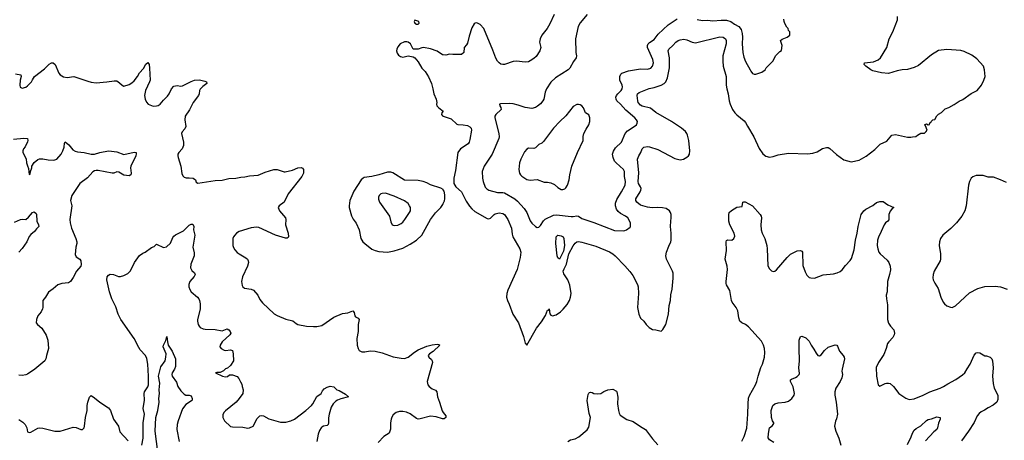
# Model space of a CAD drawing. Header units: inches. Extents: x 1603819 to 1745079, y 385938 to 533966.
# Tile 183 of 256: x 1665080 to 1676516, y 393605 to 398492. Entities that reach past the tile are written whole.
import ezdxf

# ---------------------------------------------------------------- set-up
doc = ezdxf.new("R2010")
doc.units = ezdxf.units.IN
doc.header["$MEASUREMENT"] = 0
doc.layers.add('B6369', color=7, linetype='Continuous')
doc.layers.add('B6379', color=7, linetype='Continuous')

msp = doc.modelspace()

# ---------------------------------------------------------------- linework, layer by layer
at = {"layer": 'B6369', "color": 5}
for points, elevation in [([(1669670, 398488), (1669663, 398470), (1669671, 398450), (1669690, 398441), (1669710, 398439), (1669721, 398450), (1669715, 398470)], 420), ([(1669330, 396475), (1669290, 396474), (1669273, 396467), (1669256, 396450), (1669248, 396430), (1669247, 396407), (1669258, 396370), (1669374, 396210), (1669390, 396145), (1669408, 396110), (1669430, 396099), (1669470, 396105), (1669510, 396125), (1669530, 396141), (1669555, 396170), (1669609, 396250), (1669618, 396270), (1669619, 396290), (1669618, 396310), (1669609, 396330), (1669590, 396358), (1669550, 396387), (1669430, 396440)], 440)]:
    msp.add_lwpolyline(points, close=True, dxfattribs=dict(at, elevation=elevation))
for points, elevation in [([(1670000, 398082), (1669990, 398083), (1669930, 398127), (1669850, 398155), (1669770, 398167), (1669750, 398165), (1669710, 398149), (1669650, 398148), (1669619, 398210), (1669592, 398232), (1669575, 398235), (1669550, 398234), (1669500, 398210), (1669470, 398175), (1669459, 398150), (1669456, 398130), (1669463, 398103), (1669480, 398080), (1669503, 398063), (1669530, 398056), (1669590, 398071), (1669650, 398059), (1669670, 398047), (1669710, 398001), (1669750, 397930), (1669790, 397890), (1669829, 397829), (1669862, 397750), (1669880, 397690), (1669891, 397630), (1669919, 397570), (1669925, 397530), (1669922, 397510), (1669925, 397490), (1669948, 397468), (1669998, 397430), (1669983, 397410), (1669979, 397390), (1669990, 397376), (1670000, 397372)], 420), ([(1665030, 397864), (1665092, 397850), (1665098, 397830), (1665086, 397790), (1665081, 397730), (1665086, 397706), (1665110, 397698), (1665150, 397707), (1665170, 397723), (1665217, 397770), (1665227, 397793), (1665253, 397830), (1665370, 397920), (1665424, 397976), (1665450, 397989), (1665470, 397990), (1665491, 397971), (1665534, 397870), (1665550, 397850), (1665590, 397827), (1665630, 397822), (1665710, 397830), (1665870, 397776), (1665910, 397766), (1665970, 397759), (1666092, 397768), (1666178, 397782), (1666210, 397781), (1666240, 397760), (1666270, 397731), (1666290, 397721), (1666350, 397739), (1666382, 397758), (1666410, 397782), (1666447, 397833), (1666470, 397876), (1666517, 397923), (1666546, 397974), (1666570, 397996), (1666584, 397970), (1666589, 397930), (1666594, 397790), (1666588, 397770), (1666541, 397670), (1666530, 397610), (1666537, 397570), (1666554, 397534), (1666572, 397512), (1666610, 397493), (1666630, 397488), (1666670, 397490), (1666690, 397496), (1666710, 397510), (1666750, 397558), (1666798, 397602), (1666817, 397630), (1666842, 397690), (1666870, 397719), (1666910, 397728), (1666950, 397718), (1666970, 397723), (1667070, 397775), (1667110, 397789), (1667170, 397794), (1667230, 397779), (1667250, 397770), (1667255, 397750), (1667206, 397714), (1667176, 397684), (1667168, 397670), (1667164, 397630), (1667155, 397610), (1667094, 397530), (1667054, 397446), (1667001, 397370), (1666997, 397330), (1667008, 397250), (1666997, 397223), (1666967, 397190), (1666959, 397170), (1666982, 397070), (1666982, 397030), (1666967, 396993), (1666927, 396950), (1666917, 396930), (1666916, 396910), (1666919, 396890), (1666952, 396790), (1666963, 396703), (1666976, 396676), (1666990, 396662), (1667014, 396654), (1667050, 396656), (1667096, 396650), (1667123, 396630), (1667130, 396605), (1667151, 396591), (1667350, 396624), (1667430, 396627), (1667510, 396645), (1667590, 396650), (1667650, 396664), (1667695, 396665), (1667750, 396677), (1667850, 396684), (1667930, 396719), (1668030, 396753), (1668072, 396752), (1668150, 396724), (1668164, 396724), (1668250, 396745), (1668310, 396770), (1668350, 396774), (1668366, 396766), (1668376, 396750), (1668375, 396710), (1668357, 396670), (1668199, 396470), (1668150, 396373), (1668093, 396330), (1668082, 396310), (1668096, 396270), (1668166, 396190), (1668172, 396170), (1668166, 396110), (1668197, 396010), (1668201, 395970), (1668197, 395963), (1668185, 395955), (1668167, 395953), (1668050, 395988), (1667858, 396078), (1667830, 396083), (1667770, 396072), (1667630, 396032), (1667597, 396010), (1667578, 395990), (1667564, 395970), (1667557, 395950), (1667554, 395910), (1667556, 395870), (1667564, 395844), (1667578, 395818), (1667607, 395787), (1667630, 395771), (1667707, 395727), (1667725, 395710), (1667734, 395690), (1667738, 395670), (1667727, 395630), (1667666, 395506), (1667656, 395450), (1667663, 395403), (1667671, 395390), (1667693, 395373), (1667770, 395362), (1667794, 395350), (1667845, 395290), (1667870, 395243), (1667902, 395202), (1668036, 395076), (1668070, 395055), (1668172, 395012), (1668254, 394994), (1668290, 394964), (1668312, 394952), (1668412, 394932), (1668493, 394927), (1668530, 394928), (1668590, 394941), (1668730, 395034), (1668830, 395078), (1668892, 395088), (1668951, 395111), (1668966, 395090), (1668971, 395050), (1668979, 395039), (1669010, 395023), (1669023, 395010), (1669013, 394950), (1669010, 394870), (1668997, 394790), (1668998, 394710), (1669010, 394671), (1669023, 394650), (1669053, 394633), (1669090, 394633), (1669150, 394645), (1669210, 394642), (1669290, 394621), (1669417, 394577), (1669510, 394559), (1669550, 394556), (1669590, 394571), (1669665, 394630), (1669710, 394655), (1669810, 394698), (1669870, 394715), (1669930, 394723), (1669950, 394718), (1669958, 394710), (1669883, 394637), (1669838, 394610), (1669825, 394590), (1669832, 394570), (1669863, 394543), (1669871, 394530), (1669874, 394510), (1669811, 394290), (1669820, 394250), (1669834, 394230), (1669870, 394205), (1669908, 394188), (1669923, 394170), (1669932, 394110), (1669957, 394050), (1669987, 393947), (1670000, 393929)], 380), ([(1665010, 397102), (1665130, 397117), (1665172, 397110), (1665176, 397090), (1665171, 397071), (1665144, 397016), (1665125, 396990), (1665118, 396970), (1665118, 396950), (1665156, 396876), (1665161, 396830), (1665170, 396794), (1665184, 396764), (1665190, 396694), (1665202, 396698), (1665206, 396730), (1665222, 396770), (1665222, 396790), (1665249, 396831), (1665290, 396867), (1665310, 396876), (1665350, 396876), (1665410, 396863), (1665470, 396859), (1665490, 396862), (1665510, 396873), (1665560, 396930), (1665583, 396970), (1665596, 397010), (1665602, 397058), (1665610, 397071), (1665650, 397038), (1665699, 396979), (1665723, 396963), (1665750, 396955), (1665830, 396950), (1665910, 396928), (1665950, 396928), (1666010, 396947), (1666110, 396967), (1666146, 396966), (1666210, 396956), (1666290, 396926), (1666410, 396953), (1666431, 396950), (1666434, 396934), (1666429, 396910), (1666370, 396790), (1666368, 396770), (1666375, 396710), (1666370, 396689), (1666350, 396679), (1666290, 396685), (1666230, 396721), (1666210, 396724), (1666173, 396707), (1666153, 396707), (1665990, 396739), (1665970, 396741), (1665950, 396737), (1665930, 396725), (1665866, 396654), (1665779, 396590), (1665684, 396450), (1665670, 396390), (1665684, 396330), (1665664, 396170), (1665665, 396130), (1665680, 396070), (1665733, 395950), (1665742, 395910), (1665742, 395890), (1665731, 395850), (1665725, 395765), (1665737, 395737), (1665778, 395710), (1665790, 395692), (1665794, 395646), (1665791, 395630), (1665741, 395570), (1665703, 395497), (1665670, 395449), (1665647, 395433), (1665570, 395426), (1665525, 395410), (1665470, 395365), (1665413, 395327), (1665381, 395270), (1665348, 395230), (1665350, 395150), (1665346, 395134), (1665330, 395099), (1665291, 395050), (1665275, 395010), (1665271, 394970), (1665286, 394950), (1665337, 394910), (1665386, 394826), (1665406, 394770), (1665413, 394670), (1665391, 394590), (1665384, 394550), (1665374, 394530), (1665256, 394430), (1665170, 394375), (1665150, 394367), (1665110, 394359), (1665070, 394362)], 360), ([(1670000, 396515), (1669998, 396518), (1669973, 396533), (1669853, 396573), (1669810, 396597), (1669767, 396613), (1669710, 396624), (1669550, 396628), (1669413, 396713), (1669390, 396722), (1669350, 396722), (1669251, 396690), (1669170, 396671), (1669082, 396658), (1669069, 396651), (1669046, 396630), (1668961, 396499), (1668913, 396390), (1668905, 396330), (1668907, 396310), (1668933, 396213), (1668953, 396173), (1668987, 396127), (1669021, 396050), (1669043, 395950), (1669065, 395910), (1669087, 395890), (1669170, 395827), (1669209, 395809), (1669250, 395798), (1669350, 395792), (1669430, 395806), (1669530, 395838), (1669616, 395884), (1669690, 395929), (1669750, 395990), (1669852, 396170), (1669910, 396247), (1669971, 396309), (1669995, 396345), (1670000, 396356)], 420), ([(1665021, 396139), (1665090, 396170), (1665110, 396174), (1665150, 396170), (1665183, 396197), (1665230, 396251), (1665250, 396258), (1665270, 396242), (1665274, 396234), (1665279, 396150), (1665299, 396110), (1665303, 396090), (1665277, 396063), (1665254, 396030), (1665210, 395997), (1665190, 395972), (1665162, 395910), (1665110, 395835), (1665071, 395790)], 340), ([(1666498, 393550), (1666516, 393630), (1666515, 393810), (1666529, 393910), (1666515, 393975), (1666529, 394070), (1666524, 394150), (1666530, 394170), (1666570, 394228), (1666577, 394250), (1666578, 394350), (1666570, 394490), (1666555, 394555), (1666540, 394590), (1666478, 394658), (1666462, 394682), (1666411, 394790), (1666254, 395010), (1666225, 395070), (1666197, 395157), (1666151, 395250), (1666122, 395330), (1666093, 395470), (1666097, 395503), (1666110, 395525), (1666130, 395534), (1666170, 395532), (1666229, 395509), (1666250, 395508), (1666290, 395520), (1666336, 395544), (1666366, 395574), (1666413, 395670), (1666470, 395754), (1666510, 395779), (1666538, 395790), (1666610, 395845), (1666643, 395857), (1666670, 395882), (1666750, 395845), (1666786, 395854), (1666830, 395896), (1666858, 395962), (1666870, 395977), (1666890, 395993), (1666981, 396039), (1667050, 396104), (1667070, 396116), (1667090, 396116), (1667096, 396110), (1667101, 396090), (1667099, 396050), (1667116, 395990), (1667090, 395850), (1667105, 395785), (1667106, 395750), (1667068, 395650), (1667065, 395610), (1667078, 395578), (1667111, 395550), (1667117, 395530), (1667107, 395510), (1667058, 395450), (1667046, 395414), (1667046, 395390), (1667056, 395356), (1667072, 395332), (1667145, 395270), (1667162, 395250), (1667170, 395230), (1667177, 395190), (1667177, 395130), (1667145, 395010), (1667144, 394990), (1667153, 394950), (1667163, 394930), (1667177, 394917), (1667210, 394900), (1667236, 394896), (1667350, 394892), (1667430, 394879), (1667490, 394899), (1667510, 394890), (1667525, 394870), (1667531, 394850), (1667520, 394830), (1667433, 394750), (1667407, 394710), (1667406, 394690), (1667419, 394670), (1667454, 394654), (1667470, 394650), (1667530, 394656), (1667551, 394650), (1667560, 394610), (1667563, 394530), (1667527, 394473), (1667495, 394445), (1667470, 394435), (1667446, 394414), (1667410, 394395), (1667370, 394395), (1667354, 394390), (1667434, 394350), (1667470, 394341), (1667493, 394347), (1667515, 394365), (1667530, 394366), (1667550, 394365), (1667605, 394345), (1667625, 394325), (1667646, 394286), (1667659, 394259), (1667663, 394230), (1667676, 394190), (1667671, 394150), (1667631, 394090), (1667594, 394050), (1667470, 393949), (1667452, 393928), (1667440, 393900), (1667438, 393870), (1667459, 393830), (1667530, 393764), (1667550, 393760), (1667670, 393758), (1667709, 393749), (1667730, 393748), (1667750, 393750), (1667790, 393771), (1667840, 393860), (1667870, 393888), (1667890, 393893), (1667910, 393890), (1667975, 393855), (1668110, 393816), (1668170, 393818), (1668230, 393830), (1668270, 393850), (1668403, 393950), (1668470, 394010), (1668485, 394030), (1668530, 394113), (1668580, 394150), (1668598, 394182), (1668617, 394203), (1668650, 394224), (1668686, 394234), (1668727, 394227), (1668765, 394190), (1668790, 394184), (1668863, 394143), (1668898, 394110), (1668810, 394089), (1668770, 394073), (1668750, 394060), (1668721, 394030), (1668698, 393990), (1668675, 393910), (1668667, 393867), (1668667, 393810), (1668663, 393790), (1668650, 393777), (1668610, 393769), (1668590, 393759), (1668582, 393750), (1668562, 393718), (1668545, 393675), (1668530, 393590)], 360), ([(1666683, 393470), (1666655, 393710), (1666662, 393870), (1666684, 393950), (1666699, 394050), (1666697, 394090), (1666703, 394150), (1666700, 394190), (1666707, 394270), (1666693, 394350), (1666721, 394459), (1666768, 394530), (1666779, 394570), (1666780, 394610), (1666746, 394690), (1666749, 394711), (1666777, 394763), (1666790, 394811), (1666795, 394750), (1666804, 394710), (1666850, 394639), (1666890, 394550), (1666890, 394462), (1666879, 394430), (1666850, 394390), (1666846, 394370), (1666850, 394350), (1666901, 394281), (1666918, 394230), (1666950, 394179), (1666990, 394140), (1667010, 394130), (1667050, 394129), (1667070, 394123), (1667084, 394090), (1667082, 394070), (1667076, 394064), (1667010, 394020), (1666970, 393970), (1666919, 393830), (1666908, 393790), (1666907, 393730), (1666932, 393592)], 340), ([(1665070, 393847), (1665118, 393818), (1665142, 393790), (1665164, 393750), (1665170, 393702), (1665190, 393695), (1665210, 393701), (1665290, 393747), (1665310, 393751), (1665350, 393747), (1665490, 393710), (1665550, 393713), (1665702, 393758), (1665735, 393755), (1665790, 393731), (1665810, 393731), (1665829, 393750), (1665833, 393770), (1665846, 393870), (1665863, 393950), (1665864, 394010), (1665872, 394050), (1665890, 394105), (1665910, 394125), (1665950, 394100), (1666009, 394049), (1666110, 393983), (1666133, 393950), (1666171, 393851), (1666228, 393770), (1666245, 393705), (1666341, 393601)], 360), ([(1670000, 393855), (1669990, 393854), (1669918, 393878), (1669850, 393886), (1669730, 393853), (1669710, 393851), (1669690, 393857), (1669614, 393914), (1669573, 393933), (1669530, 393940), (1669490, 393941), (1669452, 393930), (1669419, 393901), (1669404, 393876), (1669394, 393850), (1669386, 393810), (1669386, 393734), (1669373, 393690), (1669310, 393649), (1669242, 393578)], 380)]:
    msp.add_lwpolyline(points, dxfattribs=dict(at, elevation=elevation))
at = {"layer": 'B6379', "color": 5}
for points, elevation in [([(1671288, 398550), (1671237, 398443), (1671208, 398390), (1671145, 398310), (1671125, 398270), (1671116, 398230), (1671131, 398170), (1671120, 398130), (1671077, 398063), (1671050, 398039), (1671010, 398013), (1670990, 398004), (1670950, 397998), (1670850, 398008), (1670810, 398006), (1670710, 397970), (1670690, 397970), (1670670, 397976), (1670650, 397990), (1670630, 398010), (1670610, 398045), (1670576, 398136), (1670470, 398390), (1670430, 398436), (1670390, 398457), (1670370, 398453), (1670358, 398442), (1670330, 398397), (1670299, 398301), (1670280, 398220), (1670270, 398199), (1670243, 398170), (1670238, 398110), (1670210, 398089), (1670110, 398089), (1670073, 398093), (1670030, 398081), (1670000, 398082)], 420), ([(1670000, 397372), (1670090, 397341), (1670158, 397278), (1670170, 397273), (1670230, 397272), (1670282, 397262), (1670308, 397248), (1670323, 397230), (1670327, 397210), (1670310, 397098), (1670299, 397070), (1670287, 397050), (1670199, 396990), (1670170, 396950), (1670142, 396738), (1670122, 396650), (1670124, 396590), (1670147, 396550), (1670212, 396490), (1670264, 396384), (1670304, 396324), (1670330, 396294), (1670365, 396265), (1670510, 396182), (1670530, 396177), (1670550, 396187), (1670590, 396228), (1670604, 396236), (1670650, 396246), (1670690, 396242), (1670710, 396228), (1670750, 396170), (1670792, 396070), (1670800, 396000), (1670808, 395970), (1670888, 395828), (1670899, 395790), (1670893, 395730), (1670858, 395590), (1670748, 395350), (1670737, 395310), (1670735, 395270), (1670745, 395230), (1670766, 395186), (1670806, 395070), (1670873, 394970), (1670930, 394810), (1670950, 394732), (1670970, 394712), (1671081, 394910), (1671139, 394981), (1671186, 395054), (1671210, 395116), (1671222, 395118), (1671230, 395132), (1671236, 395076), (1671250, 395058), (1671270, 395052), (1671310, 395063), (1671361, 395099), (1671393, 395127), (1671437, 395183), (1671466, 395230), (1671479, 395270), (1671484, 395310), (1671468, 395408), (1671446, 395470), (1671398, 395538), (1671394, 395570), (1671403, 395597), (1671431, 395650), (1671459, 395770), (1671510, 395865), (1671530, 395895), (1671550, 395910), (1671570, 395913), (1671609, 395909), (1671770, 395862), (1671930, 395794), (1671970, 395772), (1671995, 395750), (1672110, 395634), (1672168, 395568), (1672200, 395520), (1672254, 395414), (1672262, 395390), (1672266, 395310), (1672254, 395150), (1672270, 395070), (1672290, 395025), (1672330, 394990), (1672357, 394950), (1672390, 394914), (1672430, 394891), (1672470, 394887), (1672530, 394872), (1672550, 394891), (1672585, 394950), (1672617, 395070), (1672622, 395170), (1672638, 395230), (1672643, 395297), (1672658, 395362), (1672670, 395490), (1672668, 395548), (1672662, 395570), (1672591, 395710), (1672585, 395750), (1672594, 395790), (1672619, 395861), (1672641, 395910), (1672645, 395930), (1672646, 396010), (1672637, 396090), (1672641, 396150), (1672648, 396190), (1672647, 396227), (1672639, 396250), (1672626, 396270), (1672590, 396297), (1672546, 396306), (1672490, 396310), (1672427, 396307), (1672373, 396313), (1672290, 396338), (1672246, 396370), (1672235, 396390), (1672235, 396410), (1672286, 396490), (1672296, 396510), (1672299, 396530), (1672292, 396550), (1672267, 396587), (1672262, 396610), (1672271, 396711), (1672257, 396870), (1672270, 396910), (1672294, 396950), (1672309, 396992), (1672329, 397011), (1672370, 397018), (1672395, 397015), (1672490, 396983), (1672690, 396880), (1672750, 396865), (1672790, 396872), (1672830, 396893), (1672847, 396910), (1672858, 396930), (1672862, 396970), (1672853, 397090), (1672838, 397150), (1672829, 397169), (1672811, 397191), (1672768, 397230), (1672650, 397308), (1672470, 397413), (1672405, 397465), (1672310, 397488), (1672290, 397499), (1672264, 397530), (1672258, 397550), (1672252, 397610), (1672257, 397630), (1672276, 397644), (1672390, 397693), (1672450, 397702), (1672529, 397731), (1672565, 397750), (1672584, 397770), (1672603, 397817), (1672627, 397933), (1672627, 398050), (1672610, 398130), (1672619, 398150), (1672664, 398190), (1672701, 398230), (1672727, 398250), (1672750, 398259), (1672795, 398265), (1672830, 398257), (1672890, 398229), (1672930, 398222), (1673210, 398291), (1673250, 398290), (1673279, 398270), (1673285, 398250), (1673285, 398210), (1673248, 398072), (1673245, 398010), (1673252, 397950), (1673286, 397830), (1673285, 397730), (1673292, 397690), (1673310, 397630), (1673319, 397550), (1673330, 397510), (1673358, 397450), (1673387, 397410), (1673408, 397388), (1673496, 397316), (1673510, 397299), (1673533, 397253), (1673607, 397130), (1673670, 396995), (1673710, 396935), (1673747, 396907), (1673790, 396896), (1673830, 396901), (1673890, 396922), (1674010, 396940), (1674230, 396935), (1674290, 396941), (1674342, 396958), (1674404, 396996), (1674450, 397007), (1674470, 397005), (1674490, 396996), (1674566, 396926), (1674650, 396865), (1674738, 396842), (1674830, 396858), (1674910, 396906), (1675010, 396985), (1675073, 397047), (1675150, 397079), (1675210, 397151), (1675250, 397158), (1675390, 397126), (1675430, 397125), (1675450, 397132), (1675487, 397133), (1675506, 397150), (1675548, 397172), (1675590, 397174), (1675608, 397192), (1675618, 397210), (1675599, 397259), (1675589, 397271), (1675610, 397282), (1675630, 397272), (1675646, 397274), (1675650, 397294), (1675662, 397298), (1675666, 397310), (1675686, 397330), (1675710, 397334), (1675730, 397374), (1675750, 397394), (1675788, 397412), (1675830, 397458), (1675870, 397471), (1675935, 397505), (1675990, 397547), (1676034, 397566), (1676130, 397633), (1676199, 397670), (1676250, 397731), (1676279, 397790), (1676293, 397830), (1676287, 397910), (1676273, 397950), (1676198, 398038), (1676139, 398079), (1676050, 398123), (1676010, 398135), (1675850, 398146), (1675750, 398132), (1675670, 398084), (1675519, 397961), (1675470, 397935), (1675390, 397912), (1675329, 397909), (1675270, 397898), (1675172, 397868), (1675090, 397874), (1674990, 397899), (1674967, 397910), (1674909, 397950), (1674889, 397971), (1674890, 397991), (1674997, 398003), (1675050, 398024), (1675076, 398050), (1675152, 398170), (1675180, 398270), (1675221, 398350), (1675275, 398490), (1675277, 398530)], 420), ([(1671670, 398550), (1671590, 398456), (1671568, 398412), (1671536, 398270), (1671541, 398110), (1671547, 398070), (1671544, 398050), (1671513, 398007), (1671470, 397930), (1671451, 397909), (1671304, 397816), (1671250, 397764), (1671198, 397690), (1671182, 397650), (1671167, 397570), (1671157, 397550), (1671127, 397513), (1671094, 397486), (1671070, 397472), (1671030, 397461), (1670950, 397470), (1670870, 397499), (1670810, 397514), (1670770, 397517), (1670666, 397514), (1670652, 397510), (1670655, 397490), (1670667, 397470), (1670671, 397450), (1670610, 397390), (1670600, 397370), (1670599, 397350), (1670646, 397170), (1670648, 397130), (1670644, 397110), (1670566, 396930), (1670474, 396790), (1670453, 396730), (1670455, 396650), (1670462, 396610), (1670488, 396548), (1670505, 396525), (1670530, 396510), (1670630, 396484), (1670690, 396485), (1670710, 396482), (1670832, 396412), (1670863, 396383), (1670938, 396298), (1670969, 396250), (1671010, 396156), (1671030, 396128), (1671070, 396091), (1671090, 396079), (1671110, 396083), (1671130, 396102), (1671164, 396156), (1671184, 396176), (1671279, 396221), (1671315, 396225), (1671485, 396205), (1671510, 396205), (1671550, 396213), (1671570, 396210), (1671610, 396181), (1671750, 396136), (1671990, 396041), (1672090, 396037), (1672110, 396043), (1672129, 396051), (1672170, 396082), (1672175, 396090), (1672173, 396130), (1672144, 396190), (1672117, 396210), (1672059, 396239), (1672030, 396265), (1672012, 396292), (1671998, 396330), (1672000, 396360), (1672017, 396403), (1672071, 396490), (1672113, 396570), (1672117, 396610), (1672103, 396670), (1672105, 396730), (1672092, 396752), (1672008, 396828), (1671990, 396850), (1671971, 396890), (1671966, 396930), (1671976, 396964), (1671998, 397002), (1672070, 397070), (1672112, 397168), (1672141, 397199), (1672230, 397258), (1672242, 397270), (1672252, 397290), (1672254, 397310), (1672243, 397330), (1672224, 397350), (1672119, 397439), (1672059, 397510), (1672016, 397550), (1672006, 397570), (1672005, 397590), (1672012, 397610), (1672026, 397630), (1672066, 397670), (1672077, 397690), (1672080, 397710), (1672076, 397730), (1672049, 397791), (1672049, 397830), (1672062, 397858), (1672075, 397870), (1672150, 397898), (1672290, 397919), (1672370, 397916), (1672412, 397930), (1672431, 397950), (1672443, 397990), (1672434, 398030), (1672370, 398170), (1672370, 398190), (1672379, 398210), (1672393, 398227), (1672450, 398260), (1672496, 398324), (1672612, 398430), (1672717, 398503)], 440), ([(1672950, 398492), (1673010, 398482), (1673070, 398485), (1673130, 398478), (1673227, 398487), (1673290, 398488), (1673340, 398470), (1673381, 398441), (1673433, 398413), (1673458, 398378), (1673470, 398330), (1673474, 398290), (1673472, 398210), (1673480, 398110), (1673490, 398058), (1673510, 398006), (1673564, 397910), (1673570, 397892), (1673590, 397865), (1673610, 397858), (1673630, 397858), (1673699, 397881), (1673738, 397910), (1673749, 397931), (1673830, 398014), (1673858, 398070), (1673910, 398122), (1673928, 398132), (1673935, 398190), (1673918, 398250), (1673935, 398265), (1673993, 398287), (1674026, 398310), (1674026, 398350), (1674010, 398366), (1674006, 398390), (1673990, 398406), (1673966, 398446), (1673958, 398470), (1673956, 398496)], 440), ([(1676540, 396600), (1676470, 396632), (1676390, 396661), (1676330, 396664), (1676270, 396682), (1676190, 396682), (1676150, 396668), (1676131, 396649), (1676111, 396610), (1676101, 396570), (1676073, 396330), (1676056, 396270), (1676021, 396210), (1675962, 396130), (1675895, 396065), (1675802, 395990), (1675774, 395950), (1675763, 395910), (1675759, 395870), (1675775, 395770), (1675776, 395710), (1675770, 395690), (1675701, 395570), (1675689, 395530), (1675686, 395494), (1675690, 395470), (1675709, 395430), (1675747, 395370), (1675780, 395270), (1675806, 395210), (1675822, 395190), (1675850, 395168), (1675890, 395151), (1675910, 395148), (1675950, 395168), (1676110, 395318), (1676210, 395370), (1676290, 395393), (1676410, 395397), (1676470, 395388), (1676550, 395362)], 420), ([(1670000, 396356), (1670012, 396388), (1670016, 396410), (1670018, 396458), (1670010, 396499), (1670000, 396515)], 420), ([(1673466, 393594), (1673495, 393650), (1673527, 393747), (1673538, 393910), (1673539, 394030), (1673546, 394094), (1673556, 394124), (1673627, 394250), (1673642, 394290), (1673655, 394350), (1673688, 394452), (1673706, 394490), (1673730, 394570), (1673734, 394626), (1673730, 394670), (1673719, 394710), (1673697, 394757), (1673544, 394924), (1673510, 394950), (1673467, 394970), (1673443, 394990), (1673431, 395030), (1673419, 395110), (1673400, 395150), (1673355, 395210), (1673348, 395230), (1673327, 395347), (1673290, 395410), (1673286, 395426), (1673284, 395450), (1673301, 395590), (1673296, 395630), (1673275, 395710), (1673288, 395812), (1673284, 395910), (1673290, 395925), (1673306, 395934), (1673350, 395931), (1673375, 395950), (1673385, 395975), (1673379, 396010), (1673328, 396108), (1673316, 396150), (1673316, 396224), (1673321, 396250), (1673346, 396274), (1673410, 396312), (1673470, 396322), (1673478, 396370), (1673490, 396376), (1673505, 396375), (1673590, 396330), (1673682, 396230), (1673692, 396210), (1673695, 396190), (1673687, 396110), (1673693, 396050), (1673705, 396010), (1673733, 395950), (1673756, 395870), (1673763, 395830), (1673771, 395631), (1673790, 395596), (1673810, 395575), (1673830, 395567), (1673850, 395571), (1673870, 395586), (1673992, 395730), (1674034, 395766), (1674110, 395808), (1674150, 395811), (1674164, 395804), (1674173, 395790), (1674176, 395636), (1674201, 395561), (1674223, 395523), (1674250, 395497), (1674270, 395491), (1674310, 395488), (1674410, 395527), (1674530, 395539), (1674575, 395550), (1674610, 395567), (1674633, 395587), (1674670, 395635), (1674725, 395695), (1674741, 395719), (1674770, 395818), (1674786, 395930), (1674807, 396010), (1674817, 396090), (1674854, 396230), (1674884, 396270), (1674907, 396290), (1674987, 396333), (1675030, 396367), (1675070, 396381), (1675110, 396378), (1675161, 396341), (1675231, 396310), (1675216, 396304), (1675191, 396269), (1675176, 396230), (1675174, 396166), (1675163, 396150), (1675136, 396130), (1675119, 396110), (1675087, 396030), (1675055, 395965), (1675043, 395930), (1675040, 395870), (1675045, 395830), (1675058, 395790), (1675073, 395770), (1675157, 395697), (1675176, 395670), (1675190, 395630), (1675193, 395587), (1675184, 395530), (1675160, 395450), (1675154, 395330), (1675144, 395290), (1675146, 395250), (1675159, 395181), (1675158, 395010), (1675170, 394966), (1675192, 394932), (1675231, 394890), (1675242, 394850), (1675238, 394830), (1675221, 394799), (1675173, 394750), (1675159, 394730), (1675143, 394670), (1675118, 394602), (1675056, 394510), (1675029, 394451), (1675031, 394350), (1675051, 394251), (1675070, 394234), (1675130, 394266), (1675146, 394270), (1675170, 394271), (1675190, 394264), (1675230, 394231), (1675291, 394150), (1675370, 394093), (1675410, 394079), (1675470, 394088), (1675572, 394128), (1675650, 394169), (1675770, 394210), (1675810, 394229), (1675858, 394262), (1675952, 394310), (1676030, 394365), (1676056, 394390), (1676083, 394437), (1676120, 394490), (1676164, 394596), (1676190, 394622), (1676210, 394625), (1676230, 394620), (1676290, 394587), (1676310, 394587), (1676350, 394573), (1676372, 394552), (1676380, 394530), (1676388, 394448), (1676380, 394350), (1676385, 394265), (1676397, 394210), (1676442, 394130), (1676440, 394080), (1676430, 394050), (1676386, 394014), (1676330, 393984), (1676286, 393954), (1676245, 393935), (1676222, 393918), (1676201, 393890), (1676166, 393814), (1676100, 393710), (1676020, 393600)], 380), ([(1673838, 393578), (1673789, 393610), (1673773, 393633), (1673775, 393685), (1673789, 393750), (1673822, 393778), (1673838, 393802), (1673838, 393810), (1673824, 393830), (1673812, 393872), (1673807, 393953), (1673826, 394010), (1673849, 394030), (1673890, 394042), (1673970, 394050), (1674010, 394060), (1674047, 394090), (1674074, 394130), (1674078, 394150), (1674065, 394225), (1674032, 394290), (1674033, 394307), (1674043, 394317), (1674090, 394334), (1674110, 394347), (1674132, 394368), (1674137, 394383), (1674129, 394449), (1674136, 394530), (1674132, 394670), (1674134, 394770), (1674149, 394810), (1674165, 394815), (1674210, 394796), (1674250, 394756), (1674273, 394710), (1674304, 394664), (1674330, 394616), (1674350, 394591), (1674370, 394586), (1674390, 394599), (1674429, 394650), (1674470, 394687), (1674550, 394716), (1674571, 394711), (1674580, 394700), (1674601, 394641), (1674646, 394590), (1674656, 394570), (1674658, 394550), (1674632, 394430), (1674630, 394410), (1674636, 394370), (1674630, 394330), (1674611, 394289), (1674559, 394210), (1674548, 394170), (1674548, 394130), (1674562, 394050), (1674577, 393910), (1674567, 393853), (1674554, 393826), (1674545, 393770), (1674560, 393710), (1674595, 393630), (1674618, 393550)], 360), ([(1671446, 393590), (1671478, 393610), (1671530, 393624), (1671574, 393646), (1671670, 393728), (1671690, 393758), (1671710, 393870), (1671696, 393916), (1671672, 394068), (1671683, 394137), (1671690, 394154), (1671698, 394162), (1671710, 394165), (1671730, 394161), (1671750, 394151), (1671796, 394144), (1671829, 394151), (1671866, 394174), (1671909, 394191), (1671970, 394198), (1672010, 394178), (1672015, 394170), (1672026, 394106), (1672022, 394030), (1672033, 393953), (1672041, 393921), (1672056, 393896), (1672130, 393848), (1672204, 393824), (1672290, 393764), (1672350, 393730), (1672430, 393622), (1672490, 393553)], 380), ([(1670000, 393929), (1670028, 393890), (1670030, 393870), (1670010, 393855), (1670000, 393855)], 380), ([(1675390, 393555), (1675433, 393647), (1675448, 393690), (1675470, 393724), (1675490, 393743), (1675545, 393775), (1675610, 393837), (1675630, 393847), (1675670, 393854), (1675730, 393879), (1675771, 393870), (1675772, 393850), (1675750, 393806), (1675741, 393750), (1675731, 393730), (1675698, 393702), (1675601, 393599)], 360)]:
    msp.add_lwpolyline(points, dxfattribs=dict(at, elevation=elevation))
for points, elevation in [([(1671570, 397508), (1671550, 397508), (1671510, 397482), (1671425, 397375), (1671354, 397310), (1671278, 397230), (1671163, 397077), (1671143, 397057), (1671110, 397041), (1671070, 397004), (1671050, 396997), (1670990, 396998), (1670970, 396989), (1670943, 396957), (1670899, 396870), (1670884, 396830), (1670879, 396750), (1670885, 396710), (1670896, 396690), (1670913, 396673), (1670970, 396634), (1671010, 396628), (1671090, 396634), (1671170, 396605), (1671210, 396605), (1671250, 396595), (1671290, 396576), (1671330, 396541), (1671370, 396519), (1671390, 396519), (1671410, 396526), (1671423, 396537), (1671442, 396570), (1671462, 396630), (1671469, 396690), (1671494, 396790), (1671559, 396950), (1671624, 397090), (1671626, 397134), (1671634, 397170), (1671659, 397221), (1671690, 397271), (1671701, 397310), (1671701, 397350), (1671690, 397388), (1671650, 397408), (1671629, 397469), (1671609, 397489), (1671590, 397502)], 460), ([(1671350, 395709), (1671330, 395724), (1671323, 395750), (1671306, 395890), (1671310, 395970), (1671332, 395988), (1671370, 395982), (1671392, 395970), (1671399, 395950), (1671408, 395870), (1671396, 395804)], 420)]:
    msp.add_lwpolyline(points, close=True, dxfattribs=dict(at, elevation=elevation))

doc.saveas('drawing.dxf')
